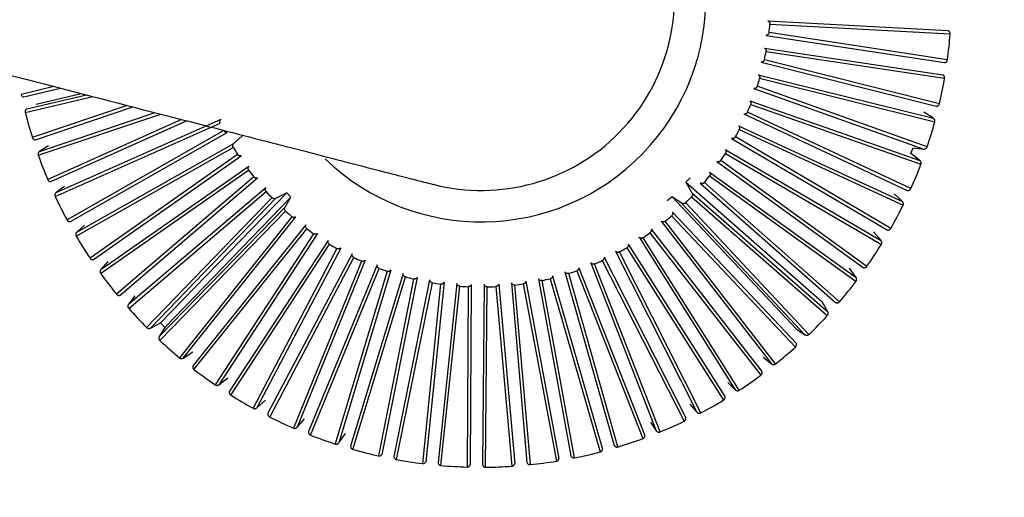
# Model space of a CAD drawing. Header units: millimetres. Extents: x 142 to 1148, y 353 to 845.
# Tile 98 of 139: x 767.701 to 769.229, y 683.701 to 684.443. Entities that reach past the tile are written whole.
import ezdxf

# ---------------------------------------------------------------- set-up
doc = ezdxf.new("R2010")
doc.units = ezdxf.units.MM

msp = doc.modelspace()

# ---------------------------------------------------------------- linework, layer by layer
at = {"color": 7, "linetype": 'Continuous', "lineweight": 25}
for p, q in [((768.8623, 684.4408), (769.142, 684.4258)), ((768.8654, 684.4357), (769.1452, 684.4208)), ((769.1409, 684.3804), (768.864, 684.4228)), ((768.8594, 684.4184), (769.1363, 684.3761)), ((768.8568, 684.3987), (769.1338, 684.3572)), ((768.8594, 684.3933), (769.1365, 684.3519)), ((768.8518, 684.3767), (769.1234, 684.3082)), ((769.1284, 684.312), (768.8568, 684.3806)), ((768.8473, 684.3573), (769.1192, 684.2896)), ((768.8494, 684.3517), (769.1213, 684.2841)), ((767.7268, 684.3116), (767.7966, 684.328)), ((768.8402, 684.3358), (769.1041, 684.2418)), ((769.1094, 684.2452), (768.8456, 684.3393)), ((768.834, 684.3169), (769.0981, 684.2238)), ((769.0842, 684.1805), (768.8305, 684.2992)), ((768.8355, 684.3112), (769.0997, 684.2181)), ((769.1192, 684.2896), (769.1043, 684.2993)), ((767.7562, 684.168), (768.012, 684.282)), ((767.7577, 684.1741), (768.0136, 684.2882)), ((768.8249, 684.2963), (769.0786, 684.1776)), ((768.0179, 684.2704), (767.7745, 684.1317)), ((767.7798, 684.1292), (768.0232, 684.2678)), ((768.8168, 684.2781), (769.0709, 684.1602)), ((768.8178, 684.2722), (769.072, 684.1544)), ((768.0334, 684.2507), (768.0466, 684.2627)), ((768.8058, 684.2584), (769.0471, 684.1161)), ((769.053, 684.1184), (768.8117, 684.2607)), ((767.7457, 684.2467), (767.7319, 684.2382)), ((767.7886, 684.1066), (768.0325, 684.2444)), ((767.7896, 684.1128), (768.0334, 684.2507)), ((768.796, 684.241), (769.0378, 684.0995)), ((769.0842, 684.2348), (769.0879, 684.2437)), ((769.0879, 684.2437), (769.1041, 684.2418)), ((768.0393, 684.2334), (767.8102, 684.0721)), ((767.8158, 684.0701), (768.0449, 684.2313)), ((768.7832, 684.2224), (769.0099, 684.0579)), ((769.0159, 684.0596), (768.7893, 684.2242)), ((768.7965, 684.2351), (769.0383, 684.0936)), ((769.0981, 684.2238), (769.0842, 684.2348)), ((767.8267, 684.0485), (768.0564, 684.2088)), ((767.8271, 684.0548), (768.0567, 684.2152)), ((768.7718, 684.2061), (768.9991, 684.0422)), ((768.0643, 684.1985), (767.8515, 684.0163)), ((767.8572, 684.0148), (768.07, 684.197)), ((768.7416, 684.1973), (768.7349, 684.1905)), ((768.7349, 684.1905), (768.7444, 684.1736)), ((768.7349, 684.1905), (768.9463, 684.0044)), ((768.9735, 684.0046), (768.7636, 684.19)), ((768.7717, 684.2001), (768.999, 684.0363)), ((767.7707, 684.1839), (767.7577, 684.1741)), ((767.8699, 684.0006), (768.0833, 684.1821)), ((767.8702, 683.9943), (768.0835, 684.1757)), ((768.7573, 684.1888), (768.9673, 684.0035)), ((768.0924, 684.1662), (767.8979, 683.9646)), ((767.9038, 683.9636), (768.0983, 684.1652)), ((767.9196, 683.9717), (768.1156, 684.174)), ((767.9261, 683.9646), (768.1221, 684.167)), ((768.1156, 684.174), (768.0983, 684.1652)), ((768.1128, 684.1517), (768.1221, 684.167)), ((768.1221, 684.167), (768.1156, 684.174)), ((768.7135, 684.1678), (768.7061, 684.1616)), ((768.7283, 684.1578), (768.7135, 684.1678)), ((768.7135, 684.1678), (768.9063, 683.9624)), ((768.7437, 684.1677), (768.9544, 683.9831)), ((768.7444, 684.1736), (768.9551, 683.9889)), ((769.0709, 684.1602), (769.0582, 684.1725)), ((767.9177, 683.9507), (768.1128, 684.1517)), ((767.9186, 683.9445), (768.1137, 684.1454)), ((768.7141, 684.1439), (768.9062, 683.94)), ((768.7283, 684.1578), (768.9198, 683.9534)), ((768.926, 683.9539), (768.7347, 684.1584)), ((768.1234, 684.1367), (767.949, 683.9175)), ((767.9549, 683.9171), (768.1294, 684.1363)), ((768.6965, 684.1297), (768.8677, 683.908)), ((768.874, 683.9079), (768.7029, 684.1297)), ((768.7128, 684.1381), (768.905, 683.9342)), ((767.8015, 684.1238), (767.7896, 684.1128)), ((768.1452, 684.1242), (767.9701, 683.9056)), ((767.9715, 683.8995), (768.1467, 684.118)), ((768.681, 684.1172), (768.8529, 683.896)), ((768.1572, 684.1103), (768.0044, 683.8755)), ((768.1631, 684.1105), (768.0103, 683.8757)), ((768.18, 684.0999), (768.0265, 683.8657)), ((768.6622, 684.1047), (768.8115, 683.8678)), ((768.8178, 683.8671), (768.6685, 684.1041)), ((768.6792, 684.1115), (768.8511, 683.8904)), ((769.0378, 684.0995), (769.0263, 684.113)), ((768.0285, 683.8597), (768.1821, 684.0939)), ((768.1932, 684.0873), (768.0635, 683.839)), ((768.1992, 684.088), (768.0693, 683.8398)), ((768.6257, 684.0832), (768.7517, 683.8331)), ((768.6432, 684.0883), (768.7934, 683.8518)), ((768.6456, 684.0938), (768.7956, 683.8572)), ((768.217, 684.0791), (768.0864, 683.8313)), ((768.089, 683.8255), (768.2196, 684.0733)), ((768.2313, 684.0677), (768.1258, 683.8083)), ((768.2372, 684.069), (768.1315, 683.8096)), ((768.6052, 684.0686), (768.7322, 683.8189)), ((768.6081, 684.0738), (768.735, 683.8241)), ((768.7579, 683.8318), (768.6319, 684.0819)), ((767.838, 684.0669), (767.8271, 684.0548)), ((768.2558, 684.0618), (768.1493, 683.8028)), ((768.1524, 683.7973), (768.2589, 684.0563)), ((768.2768, 684.0537), (768.1963, 683.7854)), ((768.5655, 684.0526), (768.6682, 683.7919)), ((768.5688, 684.0575), (768.6714, 683.7968)), ((768.5872, 684.0651), (768.689, 683.8042)), ((768.695, 683.8024), (768.5933, 684.0633)), ((768.9991, 684.0422), (768.9889, 684.0568)), ((768.2711, 684.0519), (768.1907, 683.7836)), ((768.296, 684.0483), (768.2147, 683.7803)), ((768.2183, 683.7752), (768.2997, 684.0432)), ((768.3123, 684.0399), (768.2577, 683.7652)), ((768.3177, 684.0423), (768.2631, 683.7675)), ((768.3373, 684.0388), (768.2818, 683.7642)), ((768.5061, 684.0404), (768.5566, 683.765)), ((768.5622, 683.762), (768.5118, 684.0375)), ((768.5244, 684.0404), (768.6019, 683.7712)), ((768.5282, 684.045), (768.6056, 683.7758)), ((768.5473, 684.0509), (768.6237, 683.7814)), ((768.6296, 683.779), (768.5532, 684.0485)), ((768.2859, 683.7594), (768.3415, 684.0339)), ((768.3543, 684.0319), (768.3261, 683.7532)), ((768.3596, 684.0348), (768.3313, 683.7561)), ((768.3794, 684.0331), (768.3503, 683.7546)), ((768.3548, 683.7502), (768.384, 684.0287)), ((768.397, 684.028), (768.3954, 683.7478)), ((768.4019, 684.0313), (768.4002, 683.7512)), ((768.4218, 684.0315), (768.4193, 683.7515)), ((768.4242, 683.7475), (768.4268, 684.0276)), ((768.4398, 684.0281), (768.4649, 683.749)), ((768.4444, 684.0319), (768.4694, 683.7528)), ((768.4642, 684.034), (768.4883, 683.7549)), ((768.4936, 683.7515), (768.4695, 684.0305)), ((768.4824, 684.0322), (768.5339, 683.7569)), ((768.4866, 684.0364), (768.538, 683.7611)), ((767.8796, 684.0136), (767.8699, 684.0006)), ((768.9551, 683.9889), (768.9463, 684.0044)), ((767.9038, 683.9636), (767.9196, 683.9717)), ((767.9261, 683.9646), (767.9177, 683.9507)), ((767.9196, 683.9717), (767.9261, 683.9646)), ((768.9063, 683.9624), (768.9198, 683.9534)), ((767.9549, 683.9171), (767.9699, 683.9267)), ((768.8551, 683.9183), (768.8677, 683.908)), ((768.0103, 683.8757), (768.0243, 683.8866)), ((768.8, 683.8792), (768.8115, 683.8678)), ((768.0693, 683.8398), (768.0823, 683.8519)), ((768.7413, 683.8455), (768.7517, 683.8331)), ((768.1315, 683.8096), (768.1433, 683.8229)), ((768.6798, 683.8176), (768.689, 683.8042)), ((768.1963, 683.7854), (768.2067, 683.7998))]:
    msp.add_line(p, q, dxfattribs=at)
at = {"color": 8, "linetype": 'Continuous', "lineweight": 25}
for p, q in [((767.7542, 684.3389), (767.7031, 684.3268)), ((767.7075, 684.3229), (767.7643, 684.3363)), ((767.7096, 684.2987), (767.8149, 684.3233)), ((767.7123, 684.3045), (767.8045, 684.3259)), ((767.8678, 684.3096), (767.7206, 684.2596)), ((767.7254, 684.2561), (767.8764, 684.3074)), ((767.7319, 684.2382), (767.9111, 684.2984)), ((767.7298, 684.2323), (767.9199, 684.2961)), ((767.9522, 684.2878), (767.7445, 684.1944)), ((767.7496, 684.1913), (767.9598, 684.2858))]:
    msp.add_line(p, q, dxfattribs=at)
at = {"color": 7, "linetype": 'Continuous', "lineweight": 25}
for radius, start, end in [(7.5, 167.81244, 44.54504), (4.5, 174.1499, 44.545), (2.1, 224.545, 44.545), (0.3, 255.5182, 75.5463), (0.3488, 225.9723, 45.9185), (0.45, 353.0201, 354.6747), (0.73, 352.355, 355.5481), (0.45, 347.5656, 349.2201), (0.45, 342.111, 343.7656), (0.73, 346.9005, 350.0936), (0.73, 194.1732, 197.3663), (0.45, 336.6565, 338.311), (0.73, 341.4459, 344.639), (0.45, 331.2019, 332.8565), (0.45, 211.2019, 212.8565), (0.73, 199.6278, 202.8209), (0.45, 325.7474, 327.4019), (0.45, 216.6565, 218.311), (0.73, 335.9914, 339.1845), (0.45, 320.2928, 321.9474), (0.45, 222.111, 223.7656), (0.73, 205.0823, 208.2754), (0.45, 314.8383, 316.4928), (0.45, 227.5656, 229.2201), (0.73, 330.5369, 333.7299), (0.45, 309.3837, 311.0383), (0.45, 233.0201, 234.6747), (0.73, 210.5369, 213.7299), (0.45, 303.9292, 305.5838), (0.45, 238.4747, 240.1292), (0.45, 298.4747, 300.1292), (0.73, 325.0823, 328.2754), (0.45, 243.9292, 245.5838), (0.45, 293.0201, 294.6747), (0.45, 249.3837, 251.0383), (0.45, 287.5656, 289.2201), (0.73, 215.9914, 219.1845), (0.45, 254.8383, 256.4928), (0.45, 282.111, 283.7656), (0.45, 260.2928, 261.9474), (0.45, 265.7474, 267.4019), (0.45, 271.2019, 272.8565), (0.45, 276.6565, 278.311), (0.73, 319.6278, 322.8209), (0.73, 221.4459, 224.639), (0.73, 314.1732, 317.3663), (0.73, 226.9005, 230.0936), (0.73, 308.7187, 311.9118), (0.73, 232.355, 235.5481), (0.73, 303.2641, 306.4572), (0.73, 237.8096, 241.0027), (0.73, 297.8096, 301.0027), (0.73, 243.2641, 246.4572), (0.73, 292.355, 295.5481), (0.73, 248.7187, 251.9118), (0.73, 286.9005, 290.0936), (0.73, 254.1732, 257.3663), (0.73, 281.4459, 284.639), (0.73, 259.6278, 262.8209), (0.73, 265.0823, 268.2754), (0.73, 270.5369, 273.7299), (0.73, 275.9914, 279.1845)]:
    msp.add_arc((768.4174, 684.4775), radius, start, end, dxfattribs=at)
for points, knots in [([(766.855, 682.9397), (766.988, 682.8223), (767.2503, 682.5906), (767.7211, 682.38), (768.1894, 682.2809), (768.6213, 682.2823), (768.9898, 682.3519), (769.2867, 682.4583), (769.522, 682.5789), (769.728, 682.7146), (769.9317, 682.8838), (770.147, 683.116), (770.3592, 683.4321), (770.5013, 683.7664), (770.5789, 684.0822), (770.6118, 684.3504), (770.6104, 684.6357), (770.5693, 684.9309), (770.4855, 685.2269), (770.3576, 685.513), (770.1912, 685.7818), (770.0501, 685.9376), (769.9798, 686.0153)], [0, 0, 0, 0, 0.077016, 0.151895, 0.221771, 0.284519, 0.338925, 0.384569, 0.421575, 0.453984, 0.491985, 0.5368, 0.591672, 0.657215, 0.694001, 0.73326, 0.77474, 0.818085, 0.862838, 0.908466, 0.954385, 1, 1, 1, 1]), ([(769.629, 685.67), (769.6798, 685.6142), (769.7881, 685.4952), (769.9256, 685.2766), (770.0414, 685.0108), (770.101, 684.7542), (770.1197, 684.5284), (770.1143, 684.2805), (770.0523, 683.9576), (769.8838, 683.5843), (769.6222, 683.2533), (769.2872, 682.997), (768.9112, 682.8345), (768.53, 682.7676), (768.173, 682.7837), (767.8584, 682.8621), (767.5944, 682.9822), (767.378, 683.1231), (767.2608, 683.2333), (767.2058, 683.285)], [0, 0, 0, 0, 0.04242, 0.090412, 0.14449, 0.204951, 0.237611, 0.271801, 0.344211, 0.420948, 0.500046, 0.579144, 0.655881, 0.728291, 0.795049, 0.85551, 0.909588, 0.95758, 1, 1, 1, 1]), ([(765.5267, 684.9143), (765.683, 684.8739), (765.9941, 684.7935), (766.4071, 684.6868), (766.754, 684.5973), (767.0218, 684.5281), (767.2269, 684.4751), (767.4061, 684.4288), (767.5894, 684.3815), (767.7901, 684.3297), (767.9723, 684.2826), (768.1254, 684.2431), (768.2416, 684.213), (768.3254, 684.1914), (768.3366, 684.1885), (768.3423, 684.187)], [0, 0, 0, 0, 0.0971057, 0.1933396, 0.2757749, 0.344406, 0.3992284, 0.4450426, 0.5025063, 0.5739811, 0.6594626, 0.7327802, 0.8139771, 0.903052, 1, 1, 1, 1]), ([(768.8623, 684.4408), (768.8626, 684.4407), (768.8631, 684.4405), (768.8637, 684.4399), (768.8643, 684.4393), (768.8648, 684.4387), (768.8652, 684.4379), (768.8654, 684.4369), (768.8654, 684.4362), (768.8654, 684.4357)], [0, 0, 0, 0, 0.131831, 0.263666, 0.394792, 0.525148, 0.654808, 0.783916, 1, 1, 1, 1]), ([(768.864, 684.4228), (768.8639, 684.4223), (768.8637, 684.4212), (768.8628, 684.42), (768.862, 684.4193), (768.8612, 684.4189), (768.8604, 684.4186), (768.8598, 684.4185), (768.8594, 684.4184)], [0, 0, 0, 0, 0.242288, 0.484535, 0.604969, 0.725398, 0.845822, 1, 1, 1, 1]), ([(769.1452, 684.4208), (769.1452, 684.4214), (769.1451, 684.4222), (769.1447, 684.4233), (769.1443, 684.424), (769.1438, 684.4246), (769.1431, 684.4253), (769.1424, 684.4256), (769.142, 684.4258)], [0, 0, 0, 0, 0.264125, 0.394754, 0.525379, 0.655998, 0.786613, 1, 1, 1, 1]), ([(768.8568, 684.3987), (768.857, 684.3985), (768.8575, 684.3983), (768.8582, 684.3977), (768.8587, 684.397), (768.8591, 684.3963), (768.8594, 684.3955), (768.8596, 684.3945), (768.8595, 684.3938), (768.8594, 684.3933)], [0, 0, 0, 0, 0.131831, 0.263666, 0.394792, 0.525148, 0.654808, 0.783916, 1, 1, 1, 1]), ([(768.8568, 684.3806), (768.8566, 684.3801), (768.8563, 684.379), (768.8553, 684.3779), (768.8544, 684.3773), (768.8537, 684.377), (768.8528, 684.3767), (768.8521, 684.3767), (768.8518, 684.3767)], [0, 0, 0, 0, 0.242288, 0.484535, 0.604969, 0.725398, 0.845823, 1, 1, 1, 1]), ([(769.1363, 684.3761), (769.1368, 684.3762), (769.1377, 684.3763), (769.1389, 684.377), (769.1398, 684.3778), (769.1405, 684.379), (769.1407, 684.3798), (769.1409, 684.3804)], [0, 0, 0, 0, 0.250768, 0.374819, 0.622887, 0.745233, 1, 1, 1, 1]), ([(768.8473, 684.3573), (768.8476, 684.3571), (768.848, 684.3568), (768.8486, 684.3561), (768.849, 684.3554), (768.8494, 684.3547), (768.8496, 684.3539), (768.8497, 684.3529), (768.8495, 684.3521), (768.8494, 684.3517)], [0, 0, 0, 0, 0.1318306, 0.2636655, 0.3947916, 0.5251482, 0.6548078, 0.7839161, 1, 1, 1, 1]), ([(769.1365, 684.3519), (769.1365, 684.3522), (769.1366, 684.3527), (769.1365, 684.3535), (769.1363, 684.3543), (769.136, 684.3551), (769.1355, 684.3558), (769.1349, 684.3566), (769.1342, 684.3569), (769.1338, 684.3572)], [0, 0, 0, 0, 0.130513, 0.260922, 0.391328, 0.521729, 0.652126, 0.782518, 1, 1, 1, 1]), ([(768.8456, 684.3393), (768.8454, 684.3388), (768.8449, 684.3377), (768.8439, 684.3368), (768.8429, 684.3362), (768.8421, 684.336), (768.8412, 684.3358), (768.8406, 684.3358), (768.8402, 684.3358)], [0, 0, 0, 0, 0.242288, 0.484535, 0.604969, 0.725398, 0.845823, 1, 1, 1, 1]), ([(767.7031, 684.3268), (767.7032, 684.3263), (767.7035, 684.3255), (767.7042, 684.3246), (767.7047, 684.324), (767.7054, 684.3235), (767.7063, 684.3231), (767.707, 684.323), (767.7075, 684.3229)], [0, 0, 0, 0, 0.264125, 0.394754, 0.525379, 0.655998, 0.786613, 1, 1, 1, 1]), ([(768.834, 684.3169), (768.8342, 684.3168), (768.8346, 684.3164), (768.8351, 684.3157), (768.8355, 684.315), (768.8357, 684.3142), (768.8359, 684.3134), (768.8359, 684.3123), (768.8356, 684.3116), (768.8355, 684.3112)], [0, 0, 0, 0, 0.131831, 0.263666, 0.394792, 0.525148, 0.654808, 0.783916, 1, 1, 1, 1]), ([(769.1234, 684.3082), (769.1239, 684.3082), (769.1248, 684.3083), (769.1261, 684.3089), (769.127, 684.3096), (769.1279, 684.3107), (769.1282, 684.3115), (769.1284, 684.312)], [0, 0, 0, 0, 0.250768, 0.374819, 0.622887, 0.745233, 1, 1, 1, 1]), ([(767.7123, 684.3045), (767.7118, 684.3042), (767.711, 684.3037), (767.7101, 684.3026), (767.7097, 684.3016), (767.7094, 684.3002), (767.7095, 684.2993), (767.7096, 684.2987)], [0, 0, 0, 0, 0.250768, 0.374819, 0.622887, 0.745233, 1, 1, 1, 1]), ([(768.8305, 684.2992), (768.8303, 684.2987), (768.8297, 684.2977), (768.8286, 684.2969), (768.8276, 684.2964), (768.8267, 684.2962), (768.8258, 684.2961), (768.8252, 684.2962), (768.8249, 684.2963)], [0, 0, 0, 0, 0.242288, 0.484535, 0.604969, 0.725398, 0.845823, 1, 1, 1, 1]), ([(768.012, 684.282), (768.0118, 684.2825), (768.0115, 684.2836), (768.0116, 684.285), (768.0119, 684.2861), (768.0123, 684.2868), (768.0128, 684.2875), (768.0133, 684.288), (768.0136, 684.2882)], [0, 0, 0, 0, 0.242288, 0.484535, 0.604969, 0.725398, 0.845823, 1, 1, 1, 1]), ([(769.1213, 684.2841), (769.1214, 684.2847), (769.1215, 684.2855), (769.1213, 684.2866), (769.1211, 684.2874), (769.1207, 684.2881), (769.1201, 684.2889), (769.1195, 684.2894), (769.1192, 684.2896)], [0, 0, 0, 0, 0.264125, 0.394754, 0.525379, 0.655999, 0.786613, 1, 1, 1, 1]), ([(768.0232, 684.2678), (768.0229, 684.2678), (768.0224, 684.2677), (768.0215, 684.2677), (768.0207, 684.2679), (768.02, 684.2683), (768.0193, 684.2687), (768.0185, 684.2694), (768.0181, 684.27), (768.0179, 684.2704)], [0, 0, 0, 0, 0.131831, 0.263666, 0.394792, 0.525148, 0.654808, 0.783916, 1, 1, 1, 1]), ([(768.8168, 684.2781), (768.817, 684.2779), (768.8174, 684.2775), (768.8178, 684.2767), (768.8181, 684.276), (768.8183, 684.2751), (768.8184, 684.2743), (768.8183, 684.2733), (768.818, 684.2726), (768.8178, 684.2722)], [0, 0, 0, 0, 0.131831, 0.263666, 0.394792, 0.525148, 0.654808, 0.783916, 1, 1, 1, 1]), ([(767.7206, 684.2596), (767.7209, 684.2591), (767.7212, 684.2583), (767.7219, 684.2575), (767.7226, 684.257), (767.7233, 684.2566), (767.7242, 684.2562), (767.7249, 684.2561), (767.7254, 684.2561)], [0, 0, 0, 0, 0.264125, 0.394754, 0.525379, 0.655999, 0.786613, 1, 1, 1, 1]), ([(768.8117, 684.2607), (768.8114, 684.2603), (768.8108, 684.2593), (768.8095, 684.2586), (768.8085, 684.2583), (768.8077, 684.2581), (768.8068, 684.2581), (768.8061, 684.2583), (768.8058, 684.2584)], [0, 0, 0, 0, 0.242288, 0.484536, 0.604969, 0.725398, 0.845823, 1, 1, 1, 1]), ([(767.7319, 684.2382), (767.7314, 684.2379), (767.7308, 684.2374), (767.73, 684.2362), (767.7296, 684.2351), (767.7294, 684.2337), (767.7296, 684.2328), (767.7298, 684.2323)], [0, 0, 0, 0, 0.250768, 0.374819, 0.622887, 0.745233, 1, 1, 1, 1]), ([(768.0325, 684.2444), (768.0322, 684.2449), (768.0317, 684.2459), (768.0317, 684.2473), (768.0319, 684.2484), (768.0322, 684.2492), (768.0327, 684.2499), (768.0331, 684.2504), (768.0334, 684.2507)], [0, 0, 0, 0, 0.242288, 0.484535, 0.604969, 0.725398, 0.845823, 1, 1, 1, 1]), ([(768.796, 684.241), (768.7962, 684.2408), (768.7966, 684.2403), (768.7969, 684.2396), (768.7972, 684.2388), (768.7973, 684.2379), (768.7972, 684.2371), (768.797, 684.2361), (768.7967, 684.2355), (768.7965, 684.2351)], [0, 0, 0, 0, 0.131831, 0.263666, 0.394792, 0.525148, 0.654808, 0.783916, 1, 1, 1, 1]), ([(769.1041, 684.2418), (769.1047, 684.2418), (769.1055, 684.2418), (769.1069, 684.2423), (769.1078, 684.2429), (769.1088, 684.2439), (769.1092, 684.2447), (769.1094, 684.2452)], [0, 0, 0, 0, 0.250768, 0.374819, 0.622887, 0.745233, 1, 1, 1, 1]), ([(768.0449, 684.2313), (768.0447, 684.2312), (768.0441, 684.2311), (768.0433, 684.2311), (768.0424, 684.2312), (768.0416, 684.2314), (768.0409, 684.2318), (768.0401, 684.2324), (768.0396, 684.233), (768.0393, 684.2334)], [0, 0, 0, 0, 0.131831, 0.263666, 0.394792, 0.525148, 0.654808, 0.783916, 1, 1, 1, 1]), ([(768.7893, 684.2242), (768.789, 684.2238), (768.7882, 684.2229), (768.787, 684.2223), (768.7859, 684.2221), (768.785, 684.222), (768.7841, 684.2221), (768.7835, 684.2223), (768.7832, 684.2224)], [0, 0, 0, 0, 0.242288, 0.484535, 0.604969, 0.725398, 0.845823, 1, 1, 1, 1]), ([(769.0997, 684.2181), (769.0999, 684.2186), (769.1001, 684.2194), (769.1, 684.2205), (769.0998, 684.2213), (769.0995, 684.2221), (769.099, 684.223), (769.0985, 684.2235), (769.0981, 684.2238)], [0, 0, 0, 0, 0.264125, 0.394754, 0.525379, 0.655999, 0.786613, 1, 1, 1, 1]), ([(768.0564, 684.2088), (768.0561, 684.2093), (768.0555, 684.2103), (768.0553, 684.2117), (768.0555, 684.2128), (768.0557, 684.2136), (768.0561, 684.2144), (768.0565, 684.2149), (768.0567, 684.2152)], [0, 0, 0, 0, 0.242288, 0.484535, 0.604969, 0.725398, 0.845823, 1, 1, 1, 1]), ([(768.7718, 684.2061), (768.772, 684.2058), (768.7723, 684.2054), (768.7726, 684.2046), (768.7728, 684.2038), (768.7728, 684.2029), (768.7727, 684.2021), (768.7724, 684.2011), (768.772, 684.2005), (768.7717, 684.2001)], [0, 0, 0, 0, 0.131831, 0.263666, 0.394792, 0.525148, 0.654808, 0.783916, 1, 1, 1, 1]), ([(767.7445, 684.1944), (767.7448, 684.1939), (767.7452, 684.1931), (767.746, 684.1924), (767.7467, 684.1919), (767.7474, 684.1916), (767.7484, 684.1913), (767.7491, 684.1913), (767.7496, 684.1913)], [0, 0, 0, 0, 0.264125, 0.394754, 0.525379, 0.655998, 0.786613, 1, 1, 1, 1]), ([(768.07, 684.197), (768.0698, 684.1969), (768.0692, 684.1967), (768.0684, 684.1966), (768.0676, 684.1967), (768.0667, 684.1968), (768.066, 684.1971), (768.0651, 684.1976), (768.0646, 684.1982), (768.0643, 684.1985)], [0, 0, 0, 0, 0.131831, 0.263666, 0.394792, 0.525148, 0.654808, 0.783916, 1, 1, 1, 1]), ([(768.7636, 684.19), (768.7632, 684.1896), (768.7624, 684.1888), (768.761, 684.1883), (768.7599, 684.1882), (768.7591, 684.1882), (768.7582, 684.1884), (768.7576, 684.1887), (768.7573, 684.1888)], [0, 0, 0, 0, 0.242288, 0.484535, 0.604969, 0.725398, 0.845823, 1, 1, 1, 1]), ([(768.0835, 684.1757), (768.0832, 684.1762), (768.0825, 684.1771), (768.0822, 684.1785), (768.0823, 684.1796), (768.0824, 684.1804), (768.0827, 684.1813), (768.0831, 684.1818), (768.0833, 684.1821)], [0, 0, 0, 0, 0.242288, 0.484535, 0.604969, 0.725398, 0.845823, 1, 1, 1, 1]), ([(769.0786, 684.1776), (769.0791, 684.1776), (769.08, 684.1775), (769.0814, 684.1778), (769.0824, 684.1783), (769.0835, 684.1792), (769.0839, 684.18), (769.0842, 684.1805)], [0, 0, 0, 0, 0.250768, 0.374819, 0.622887, 0.745233, 1, 1, 1, 1]), ([(767.7577, 684.1741), (767.7573, 684.1738), (767.7567, 684.1732), (767.756, 684.1719), (767.7557, 684.1708), (767.7557, 684.1694), (767.756, 684.1686), (767.7562, 684.168)], [0, 0, 0, 0, 0.250768, 0.37482, 0.622887, 0.745233, 1, 1, 1, 1]), ([(768.0983, 684.1652), (768.098, 684.1651), (768.0975, 684.1649), (768.0967, 684.1647), (768.0958, 684.1647), (768.095, 684.1648), (768.0942, 684.165), (768.0933, 684.1654), (768.0927, 684.1659), (768.0924, 684.1662)], [0, 0, 0, 0, 0.131831, 0.263666, 0.394792, 0.525148, 0.654808, 0.783916, 1, 1, 1, 1]), ([(768.7444, 684.1736), (768.7446, 684.1734), (768.7448, 684.1729), (768.745, 684.172), (768.7451, 684.1712), (768.7451, 684.1704), (768.7449, 684.1696), (768.7445, 684.1686), (768.744, 684.1681), (768.7437, 684.1677)], [0, 0, 0, 0, 0.131831, 0.263666, 0.394792, 0.525148, 0.654808, 0.783916, 1, 1, 1, 1]), ([(769.072, 684.1544), (769.0722, 684.1549), (769.0725, 684.1557), (769.0725, 684.1568), (769.0724, 684.1576), (769.0721, 684.1584), (769.0717, 684.1593), (769.0712, 684.1599), (769.0709, 684.1602)], [0, 0, 0, 0, 0.264125, 0.394754, 0.525379, 0.655999, 0.786613, 1, 1, 1, 1]), ([(768.1137, 684.1454), (768.1134, 684.1458), (768.1126, 684.1466), (768.1122, 684.148), (768.1121, 684.1491), (768.1122, 684.1499), (768.1124, 684.1508), (768.1127, 684.1514), (768.1128, 684.1517)], [0, 0, 0, 0, 0.242288, 0.484535, 0.604969, 0.725398, 0.845822, 1, 1, 1, 1]), ([(768.7141, 684.1439), (768.7142, 684.1436), (768.7144, 684.1431), (768.7145, 684.1423), (768.7145, 684.1414), (768.7144, 684.1406), (768.7141, 684.1398), (768.7137, 684.1389), (768.7131, 684.1384), (768.7128, 684.1381)], [0, 0, 0, 0, 0.131831, 0.263666, 0.394792, 0.525148, 0.654808, 0.783916, 1, 1, 1, 1]), ([(768.7347, 684.1584), (768.7342, 684.158), (768.7334, 684.1573), (768.732, 684.157), (768.7309, 684.1569), (768.7301, 684.1571), (768.7292, 684.1573), (768.7286, 684.1576), (768.7283, 684.1578)], [0, 0, 0, 0, 0.242288, 0.484535, 0.604969, 0.725398, 0.845823, 1, 1, 1, 1]), ([(767.7745, 684.1317), (767.7748, 684.1312), (767.7752, 684.1305), (767.7761, 684.1299), (767.7769, 684.1295), (767.7776, 684.1292), (767.7786, 684.129), (767.7794, 684.1291), (767.7798, 684.1292)], [0, 0, 0, 0, 0.264125, 0.394754, 0.525379, 0.655998, 0.786613, 1, 1, 1, 1]), ([(768.1294, 684.1363), (768.1291, 684.1362), (768.1287, 684.1359), (768.1279, 684.1357), (768.127, 684.1355), (768.1262, 684.1355), (768.1254, 684.1357), (768.1244, 684.136), (768.1238, 684.1365), (768.1234, 684.1367)], [0, 0, 0, 0, 0.131831, 0.263666, 0.394792, 0.525148, 0.654808, 0.783916, 1, 1, 1, 1]), ([(768.7029, 684.1297), (768.7024, 684.1294), (768.7015, 684.1287), (768.7001, 684.1285), (768.699, 684.1286), (768.6982, 684.1288), (768.6973, 684.1291), (768.6968, 684.1295), (768.6965, 684.1297)], [0, 0, 0, 0, 0.242288, 0.484535, 0.604969, 0.725398, 0.845823, 1, 1, 1, 1]), ([(768.1467, 684.118), (768.1463, 684.1184), (768.1454, 684.1191), (768.1449, 684.1205), (768.1447, 684.1216), (768.1447, 684.1224), (768.1448, 684.1233), (768.1451, 684.1239), (768.1452, 684.1242)], [0, 0, 0, 0, 0.242288, 0.484535, 0.604969, 0.725398, 0.845823, 1, 1, 1, 1]), ([(768.681, 684.1172), (768.6811, 684.1169), (768.6813, 684.1164), (768.6813, 684.1156), (768.6812, 684.1147), (768.681, 684.1139), (768.6807, 684.1131), (768.6801, 684.1123), (768.6796, 684.1118), (768.6792, 684.1115)], [0, 0, 0, 0, 0.131831, 0.263666, 0.394792, 0.525148, 0.654808, 0.783916, 1, 1, 1, 1]), ([(769.0471, 684.1161), (769.0476, 684.116), (769.0485, 684.1158), (769.0499, 684.116), (769.051, 684.1164), (769.0519, 684.1171), (769.0525, 684.1177), (769.0528, 684.1182), (769.053, 684.1184)], [0, 0, 0, 0, 0.25052, 0.374449, 0.622271, 0.744496, 0.870259, 1, 1, 1, 1]), ([(767.7896, 684.1128), (767.7892, 684.1124), (767.7886, 684.1118), (767.7881, 684.1104), (767.7879, 684.1093), (767.788, 684.1079), (767.7884, 684.1071), (767.7886, 684.1066)], [0, 0, 0, 0, 0.250768, 0.374819, 0.622887, 0.745233, 1, 1, 1, 1]), ([(768.1631, 684.1105), (768.1629, 684.1103), (768.1624, 684.11), (768.1617, 684.1097), (768.1608, 684.1095), (768.16, 684.1094), (768.1592, 684.1095), (768.1582, 684.1097), (768.1576, 684.1101), (768.1572, 684.1103)], [0, 0, 0, 0, 0.1318306, 0.2636656, 0.3947916, 0.5251482, 0.6548078, 0.7839162, 1, 1, 1, 1]), ([(768.1821, 684.0939), (768.1816, 684.0942), (768.1807, 684.0949), (768.1801, 684.0962), (768.1798, 684.0972), (768.1797, 684.0981), (768.1797, 684.099), (768.1799, 684.0996), (768.18, 684.0999)], [0, 0, 0, 0, 0.242288, 0.484535, 0.604969, 0.725398, 0.845823, 1, 1, 1, 1]), ([(768.6685, 684.1041), (768.668, 684.1038), (768.6671, 684.1033), (768.6656, 684.1032), (768.6645, 684.1034), (768.6638, 684.1037), (768.663, 684.1041), (768.6625, 684.1045), (768.6622, 684.1047)], [0, 0, 0, 0, 0.242288, 0.484535, 0.604969, 0.725398, 0.845823, 1, 1, 1, 1]), ([(769.0383, 684.0936), (769.0384, 684.0939), (769.0387, 684.0944), (769.0389, 684.0951), (769.039, 684.096), (769.039, 684.0968), (769.0389, 684.0976), (769.0385, 684.0985), (769.0381, 684.0991), (769.0378, 684.0995)], [0, 0, 0, 0, 0.130513, 0.260922, 0.391328, 0.521729, 0.652126, 0.782518, 1, 1, 1, 1]), ([(768.1992, 684.088), (768.1989, 684.0878), (768.1985, 684.0874), (768.1978, 684.087), (768.197, 684.0868), (768.1962, 684.0866), (768.1953, 684.0866), (768.1943, 684.0868), (768.1937, 684.0871), (768.1932, 684.0873)], [0, 0, 0, 0, 0.131831, 0.263666, 0.394792, 0.525148, 0.654808, 0.783916, 1, 1, 1, 1]), ([(768.6319, 684.0819), (768.6314, 684.0817), (768.6304, 684.0813), (768.6289, 684.0813), (768.6279, 684.0816), (768.6271, 684.0819), (768.6263, 684.0824), (768.6259, 684.0829), (768.6257, 684.0832)], [0, 0, 0, 0, 0.242288, 0.484535, 0.604969, 0.725398, 0.845823, 1, 1, 1, 1]), ([(768.6456, 684.0938), (768.6456, 684.0935), (768.6457, 684.0929), (768.6457, 684.0921), (768.6456, 684.0913), (768.6453, 684.0905), (768.6449, 684.0898), (768.6442, 684.089), (768.6436, 684.0886), (768.6432, 684.0883)], [0, 0, 0, 0, 0.131831, 0.263666, 0.394792, 0.525148, 0.654808, 0.783916, 1, 1, 1, 1]), ([(767.8102, 684.0721), (767.8106, 684.0717), (767.8111, 684.0711), (767.8121, 684.0705), (767.8128, 684.0702), (767.8136, 684.07), (767.8146, 684.0699), (767.8154, 684.07), (767.8158, 684.0701)], [0, 0, 0, 0, 0.264125, 0.394754, 0.525379, 0.655998, 0.786613, 1, 1, 1, 1]), ([(768.2196, 684.0733), (768.2191, 684.0736), (768.2182, 684.0742), (768.2174, 684.0753), (768.217, 684.0764), (768.2168, 684.0772), (768.2168, 684.0781), (768.2169, 684.0787), (768.217, 684.0791)], [0, 0, 0, 0, 0.242288, 0.4845355, 0.6049692, 0.7253981, 0.8458225, 1, 1, 1, 1]), ([(768.2372, 684.069), (768.237, 684.0688), (768.2366, 684.0684), (768.2359, 684.0679), (768.2351, 684.0676), (768.2343, 684.0674), (768.2335, 684.0673), (768.2325, 684.0673), (768.2318, 684.0676), (768.2313, 684.0677)], [0, 0, 0, 0, 0.131831, 0.263666, 0.394792, 0.525148, 0.654808, 0.783916, 1, 1, 1, 1]), ([(768.6081, 684.0738), (768.6081, 684.0735), (768.6081, 684.073), (768.608, 684.0721), (768.6078, 684.0713), (768.6075, 684.0706), (768.607, 684.0699), (768.6063, 684.0692), (768.6056, 684.0688), (768.6052, 684.0686)], [0, 0, 0, 0, 0.131831, 0.263666, 0.394792, 0.525148, 0.654808, 0.783916, 1, 1, 1, 1]), ([(767.8271, 684.0548), (767.8267, 684.0543), (767.8262, 684.0536), (767.8258, 684.0523), (767.8257, 684.0512), (767.826, 684.0497), (767.8264, 684.049), (767.8267, 684.0485)], [0, 0, 0, 0, 0.250768, 0.37482, 0.622887, 0.745233, 1, 1, 1, 1]), ([(768.2589, 684.0563), (768.2584, 684.0566), (768.2574, 684.0571), (768.2565, 684.0582), (768.256, 684.0591), (768.2558, 684.0599), (768.2557, 684.0608), (768.2557, 684.0615), (768.2558, 684.0618)], [0, 0, 0, 0, 0.242288, 0.484535, 0.604969, 0.725398, 0.845823, 1, 1, 1, 1]), ([(768.2768, 684.0537), (768.2766, 684.0535), (768.2763, 684.0531), (768.2756, 684.0525), (768.2749, 684.0521), (768.2741, 684.0518), (768.2733, 684.0517), (768.2723, 684.0516), (768.2716, 684.0518), (768.2711, 684.0519)], [0, 0, 0, 0, 0.131831, 0.263666, 0.394792, 0.525148, 0.654808, 0.783916, 1, 1, 1, 1]), ([(768.5688, 684.0575), (768.5688, 684.0572), (768.5688, 684.0567), (768.5686, 684.0559), (768.5683, 684.0551), (768.5679, 684.0544), (768.5674, 684.0537), (768.5666, 684.0531), (768.5659, 684.0528), (768.5655, 684.0526)], [0, 0, 0, 0, 0.131831, 0.263666, 0.394792, 0.525148, 0.654808, 0.783916, 1, 1, 1, 1]), ([(768.5933, 684.0633), (768.5928, 684.0632), (768.5917, 684.0628), (768.5903, 684.063), (768.5893, 684.0634), (768.5886, 684.0638), (768.5878, 684.0644), (768.5875, 684.0649), (768.5872, 684.0651)], [0, 0, 0, 0, 0.242288, 0.484535, 0.604969, 0.725398, 0.845823, 1, 1, 1, 1]), ([(769.0099, 684.0579), (769.0104, 684.0577), (769.0112, 684.0575), (769.0127, 684.0575), (769.0138, 684.0578), (769.0147, 684.0584), (769.0154, 684.0589), (769.0158, 684.0594), (769.0159, 684.0596)], [0, 0, 0, 0, 0.25052, 0.374449, 0.622271, 0.744496, 0.870259, 1, 1, 1, 1]), ([(768.2997, 684.0432), (768.2991, 684.0434), (768.2981, 684.0438), (768.2971, 684.0448), (768.2965, 684.0457), (768.2962, 684.0465), (768.296, 684.0474), (768.296, 684.048), (768.296, 684.0483)], [0, 0, 0, 0, 0.242288, 0.484535, 0.604969, 0.725398, 0.845823, 1, 1, 1, 1]), ([(768.3177, 684.0423), (768.3176, 684.0421), (768.3173, 684.0416), (768.3167, 684.041), (768.316, 684.0405), (768.3152, 684.0401), (768.3145, 684.0399), (768.3134, 684.0398), (768.3127, 684.0399), (768.3123, 684.0399)], [0, 0, 0, 0, 0.131831, 0.263666, 0.394792, 0.525148, 0.654808, 0.783916, 1, 1, 1, 1]), ([(768.3415, 684.0339), (768.3409, 684.0341), (768.3399, 684.0344), (768.3388, 684.0353), (768.3381, 684.0362), (768.3377, 684.0369), (768.3374, 684.0378), (768.3374, 684.0384), (768.3373, 684.0388)], [0, 0, 0, 0, 0.242288, 0.484535, 0.604969, 0.725398, 0.845823, 1, 1, 1, 1]), ([(768.5118, 684.0375), (768.5112, 684.0374), (768.5101, 684.0373), (768.5087, 684.0378), (768.5078, 684.0383), (768.5072, 684.0389), (768.5066, 684.0396), (768.5063, 684.0401), (768.5061, 684.0404)], [0, 0, 0, 0, 0.242288, 0.484535, 0.604969, 0.725398, 0.845823, 1, 1, 1, 1]), ([(768.5282, 684.045), (768.5282, 684.0447), (768.5281, 684.0442), (768.5279, 684.0434), (768.5275, 684.0426), (768.527, 684.042), (768.5264, 684.0414), (768.5256, 684.0408), (768.5249, 684.0406), (768.5244, 684.0404)], [0, 0, 0, 0, 0.131831, 0.263666, 0.394792, 0.525148, 0.654808, 0.783916, 1, 1, 1, 1]), ([(768.5532, 684.0485), (768.5526, 684.0484), (768.5515, 684.0481), (768.5501, 684.0484), (768.5491, 684.0489), (768.5485, 684.0494), (768.5478, 684.05), (768.5475, 684.0506), (768.5473, 684.0509)], [0, 0, 0, 0, 0.242288, 0.484535, 0.604969, 0.725398, 0.845823, 1, 1, 1, 1]), ([(768.999, 684.0363), (768.9991, 684.0366), (768.9995, 684.037), (768.9998, 684.0378), (769, 684.0386), (769, 684.0394), (768.9999, 684.0402), (768.9997, 684.0412), (768.9993, 684.0419), (768.9991, 684.0422)], [0, 0, 0, 0, 0.130513, 0.260922, 0.391328, 0.521729, 0.652126, 0.782518, 1, 1, 1, 1]), ([(768.3596, 684.0348), (768.3594, 684.0345), (768.3592, 684.034), (768.3586, 684.0334), (768.358, 684.0328), (768.3573, 684.0324), (768.3565, 684.0321), (768.3555, 684.0319), (768.3548, 684.0319), (768.3543, 684.0319)], [0, 0, 0, 0, 0.131831, 0.263666, 0.394792, 0.525148, 0.654808, 0.783916, 1, 1, 1, 1]), ([(768.384, 684.0287), (768.3834, 684.0288), (768.3823, 684.029), (768.3812, 684.0298), (768.3804, 684.0306), (768.38, 684.0313), (768.3796, 684.0322), (768.3795, 684.0328), (768.3794, 684.0331)], [0, 0, 0, 0, 0.242288, 0.484535, 0.604969, 0.725398, 0.845823, 1, 1, 1, 1]), ([(768.4019, 684.0313), (768.4018, 684.031), (768.4016, 684.0305), (768.4011, 684.0298), (768.4005, 684.0292), (768.3999, 684.0287), (768.3991, 684.0283), (768.3982, 684.028), (768.3974, 684.028), (768.397, 684.028)], [0, 0, 0, 0, 0.131831, 0.263666, 0.394792, 0.525148, 0.654808, 0.783916, 1, 1, 1, 1]), ([(768.4268, 684.0276), (768.4262, 684.0276), (768.4251, 684.0277), (768.4239, 684.0284), (768.4231, 684.0291), (768.4225, 684.0298), (768.4221, 684.0306), (768.4219, 684.0312), (768.4218, 684.0315)], [0, 0, 0, 0, 0.242288, 0.484535, 0.604969, 0.725398, 0.845823, 1, 1, 1, 1]), ([(768.4444, 684.0319), (768.4443, 684.0316), (768.4441, 684.031), (768.4437, 684.0303), (768.4432, 684.0296), (768.4426, 684.0291), (768.4419, 684.0286), (768.441, 684.0282), (768.4402, 684.0281), (768.4398, 684.0281)], [0, 0, 0, 0, 0.131831, 0.263666, 0.394792, 0.525148, 0.654808, 0.783916, 1, 1, 1, 1]), ([(768.4695, 684.0305), (768.469, 684.0305), (768.4678, 684.0305), (768.4665, 684.0311), (768.4656, 684.0317), (768.4651, 684.0323), (768.4645, 684.0331), (768.4643, 684.0337), (768.4642, 684.034)], [0, 0, 0, 0, 0.242288, 0.484535, 0.604969, 0.725398, 0.845823, 1, 1, 1, 1]), ([(768.4866, 684.0364), (768.4866, 684.0362), (768.4865, 684.0356), (768.4861, 684.0348), (768.4857, 684.0341), (768.4851, 684.0335), (768.4845, 684.033), (768.4836, 684.0325), (768.4829, 684.0323), (768.4824, 684.0322)], [0, 0, 0, 0, 0.131831, 0.263666, 0.394792, 0.525148, 0.654808, 0.783916, 1, 1, 1, 1]), ([(767.8515, 684.0163), (767.8517, 684.0161), (767.8521, 684.0157), (767.8527, 684.0152), (767.8535, 684.0148), (767.8543, 684.0145), (767.8551, 684.0144), (767.8561, 684.0144), (767.8568, 684.0147), (767.8572, 684.0148)], [0, 0, 0, 0, 0.130513, 0.260922, 0.391328, 0.521729, 0.652126, 0.782518, 1, 1, 1, 1]), ([(767.8699, 684.0006), (767.8696, 684.0001), (767.8692, 683.9994), (767.8689, 683.998), (767.8689, 683.9968), (767.8693, 683.9955), (767.8698, 683.9948), (767.8702, 683.9943)], [0, 0, 0, 0, 0.250768, 0.37482, 0.622887, 0.745233, 1, 1, 1, 1]), ([(768.9673, 684.0035), (768.9678, 684.0033), (768.9686, 684.0029), (768.97, 684.0028), (768.9712, 684.003), (768.9725, 684.0036), (768.9731, 684.0042), (768.9735, 684.0046)], [0, 0, 0, 0, 0.250768, 0.374819, 0.622887, 0.745233, 1, 1, 1, 1]), ([(768.9544, 683.9831), (768.9548, 683.9835), (768.9553, 683.9842), (768.9556, 683.9852), (768.9557, 683.986), (768.9557, 683.9869), (768.9556, 683.9879), (768.9553, 683.9885), (768.9551, 683.9889)], [0, 0, 0, 0, 0.264125, 0.394754, 0.525379, 0.655999, 0.786613, 1, 1, 1, 1]), ([(767.8979, 683.9646), (767.8984, 683.9642), (767.899, 683.9637), (767.9, 683.9633), (767.9009, 683.9631), (767.9017, 683.9631), (767.9027, 683.9632), (767.9033, 683.9635), (767.9038, 683.9636)], [0, 0, 0, 0, 0.264125, 0.394754, 0.525379, 0.655999, 0.786613, 1, 1, 1, 1]), ([(767.9177, 683.9507), (767.9175, 683.9502), (767.9171, 683.9494), (767.917, 683.948), (767.9171, 683.9469), (767.9176, 683.9456), (767.9182, 683.9449), (767.9186, 683.9445)], [0, 0, 0, 0, 0.250768, 0.37482, 0.622887, 0.745233, 1, 1, 1, 1]), ([(768.9198, 683.9534), (768.9203, 683.9531), (768.921, 683.9527), (768.9224, 683.9525), (768.9236, 683.9526), (768.9249, 683.953), (768.9256, 683.9535), (768.926, 683.9539)], [0, 0, 0, 0, 0.250768, 0.374819, 0.622887, 0.745233, 1, 1, 1, 1]), ([(768.905, 683.9342), (768.9054, 683.9347), (768.9059, 683.9353), (768.9064, 683.9363), (768.9066, 683.9371), (768.9067, 683.9379), (768.9066, 683.9389), (768.9063, 683.9396), (768.9062, 683.94)], [0, 0, 0, 0, 0.264125, 0.394754, 0.525379, 0.655999, 0.786613, 1, 1, 1, 1]), ([(767.949, 683.9175), (767.9493, 683.9173), (767.9497, 683.917), (767.9504, 683.9167), (767.9512, 683.9164), (767.9521, 683.9163), (767.9529, 683.9164), (767.9539, 683.9166), (767.9545, 683.9169), (767.9549, 683.9171)], [0, 0, 0, 0, 0.130513, 0.260922, 0.391328, 0.521729, 0.652126, 0.782518, 1, 1, 1, 1]), ([(767.9701, 683.9056), (767.9699, 683.9051), (767.9696, 683.9043), (767.9696, 683.9029), (767.9698, 683.9017), (767.9704, 683.9005), (767.9711, 683.8999), (767.9715, 683.8995)], [0, 0, 0, 0, 0.250768, 0.374819, 0.622887, 0.745233, 1, 1, 1, 1]), ([(768.8677, 683.908), (768.8681, 683.9077), (768.8689, 683.9072), (768.8702, 683.9068), (768.8714, 683.9068), (768.8725, 683.9071), (768.8733, 683.9074), (768.8737, 683.9078), (768.874, 683.9079)], [0, 0, 0, 0, 0.25052, 0.374449, 0.622271, 0.744496, 0.870259, 1, 1, 1, 1]), ([(768.8511, 683.8904), (768.8516, 683.8907), (768.8522, 683.8913), (768.8527, 683.8923), (768.853, 683.893), (768.8532, 683.8938), (768.8532, 683.8949), (768.853, 683.8956), (768.8529, 683.896)], [0, 0, 0, 0, 0.264125, 0.394754, 0.525379, 0.655999, 0.786613, 1, 1, 1, 1]), ([(768.0044, 683.8755), (768.0046, 683.8754), (768.0051, 683.8751), (768.0059, 683.8748), (768.0067, 683.8747), (768.0075, 683.8747), (768.0083, 683.8748), (768.0093, 683.8751), (768.0099, 683.8755), (768.0103, 683.8757)], [0, 0, 0, 0, 0.130513, 0.260922, 0.391328, 0.521729, 0.652126, 0.782518, 1, 1, 1, 1]), ([(768.0265, 683.8657), (768.0263, 683.8651), (768.0261, 683.8643), (768.0262, 683.8629), (768.0266, 683.8618), (768.0272, 683.8609), (768.0277, 683.8602), (768.0282, 683.8599), (768.0285, 683.8597)], [0, 0, 0, 0, 0.25052, 0.374449, 0.622271, 0.744496, 0.870259, 1, 1, 1, 1]), ([(768.7934, 683.8518), (768.7938, 683.8521), (768.7945, 683.8526), (768.7951, 683.8535), (768.7955, 683.8543), (768.7957, 683.8551), (768.7958, 683.8561), (768.7957, 683.8568), (768.7956, 683.8572)], [0, 0, 0, 0, 0.264125, 0.394754, 0.525379, 0.655999, 0.786613, 1, 1, 1, 1]), ([(768.8115, 683.8678), (768.8119, 683.8674), (768.8126, 683.8669), (768.8139, 683.8664), (768.8151, 683.8662), (768.8165, 683.8664), (768.8172, 683.8668), (768.8178, 683.8671)], [0, 0, 0, 0, 0.250768, 0.374819, 0.622887, 0.745233, 1, 1, 1, 1]), ([(768.0635, 683.839), (768.0637, 683.8389), (768.0642, 683.8386), (768.065, 683.8384), (768.0658, 683.8384), (768.0667, 683.8384), (768.0675, 683.8386), (768.0684, 683.839), (768.069, 683.8395), (768.0693, 683.8398)], [0, 0, 0, 0, 0.130513, 0.260922, 0.391328, 0.521729, 0.652126, 0.782518, 1, 1, 1, 1]), ([(768.0864, 683.8313), (768.0863, 683.8307), (768.0862, 683.8299), (768.0864, 683.8285), (768.0869, 683.8274), (768.0876, 683.8266), (768.0882, 683.826), (768.0887, 683.8257), (768.089, 683.8255)], [0, 0, 0, 0, 0.25052, 0.374449, 0.622271, 0.744496, 0.870259, 1, 1, 1, 1]), ([(768.7322, 683.8189), (768.7324, 683.819), (768.7329, 683.8193), (768.7335, 683.8198), (768.7341, 683.8204), (768.7345, 683.8211), (768.7348, 683.8219), (768.735, 683.8229), (768.735, 683.8236), (768.735, 683.8241)], [0, 0, 0, 0, 0.130513, 0.260922, 0.391328, 0.521729, 0.652126, 0.782518, 1, 1, 1, 1]), ([(768.7517, 683.8331), (768.7522, 683.8327), (768.7528, 683.832), (768.754, 683.8314), (768.7552, 683.8312), (768.7563, 683.8313), (768.7571, 683.8314), (768.7577, 683.8317), (768.7579, 683.8318)], [0, 0, 0, 0, 0.25052, 0.374449, 0.622271, 0.744496, 0.870259, 1, 1, 1, 1]), ([(768.1258, 683.8083), (768.1263, 683.8081), (768.1271, 683.8078), (768.1282, 683.8078), (768.129, 683.808), (768.1298, 683.8083), (768.1307, 683.8087), (768.1312, 683.8092), (768.1315, 683.8096)], [0, 0, 0, 0, 0.264125, 0.394754, 0.525379, 0.655999, 0.786613, 1, 1, 1, 1]), ([(768.1493, 683.8028), (768.1493, 683.8022), (768.1492, 683.8013), (768.1496, 683.8), (768.1501, 683.799), (768.1511, 683.7979), (768.1519, 683.7975), (768.1524, 683.7973)], [0, 0, 0, 0, 0.250768, 0.374819, 0.622887, 0.745233, 1, 1, 1, 1]), ([(768.6682, 683.7919), (768.6687, 683.7922), (768.6694, 683.7925), (768.6702, 683.7933), (768.6707, 683.794), (768.6711, 683.7947), (768.6714, 683.7957), (768.6714, 683.7964), (768.6714, 683.7968)], [0, 0, 0, 0, 0.264125, 0.394754, 0.525379, 0.655999, 0.786613, 1, 1, 1, 1]), ([(768.689, 683.8042), (768.6893, 683.8037), (768.6899, 683.8031), (768.6911, 683.8024), (768.6922, 683.802), (768.6936, 683.8019), (768.6945, 683.8022), (768.695, 683.8024)], [0, 0, 0, 0, 0.250768, 0.374819, 0.622887, 0.745233, 1, 1, 1, 1]), ([(768.1907, 683.7836), (768.1913, 683.7834), (768.1921, 683.7833), (768.1932, 683.7834), (768.194, 683.7836), (768.1947, 683.784), (768.1956, 683.7845), (768.196, 683.7851), (768.1963, 683.7854)], [0, 0, 0, 0, 0.264125, 0.394754, 0.525379, 0.655999, 0.786613, 1, 1, 1, 1]), ([(768.2147, 683.7803), (768.2147, 683.7798), (768.2147, 683.7789), (768.2152, 683.7776), (768.2158, 683.7766), (768.2167, 683.7759), (768.2174, 683.7754), (768.218, 683.7753), (768.2183, 683.7752)], [0, 0, 0, 0, 0.25052, 0.374449, 0.622271, 0.744496, 0.870259, 1, 1, 1, 1]), ([(768.6237, 683.7814), (768.6241, 683.7809), (768.6246, 683.7802), (768.6257, 683.7794), (768.6267, 683.7789), (768.6279, 683.7788), (768.6287, 683.7788), (768.6293, 683.7789), (768.6296, 683.779)], [0, 0, 0, 0, 0.25052, 0.374449, 0.622271, 0.744496, 0.870259, 1, 1, 1, 1]), ([(768.2577, 683.7652), (768.2583, 683.7651), (768.2591, 683.765), (768.2602, 683.7652), (768.2609, 683.7655), (768.2617, 683.7659), (768.2624, 683.7666), (768.2628, 683.7672), (768.2631, 683.7675)], [0, 0, 0, 0, 0.264125, 0.394754, 0.525379, 0.655998, 0.786613, 1, 1, 1, 1]), ([(768.2818, 683.7642), (768.2819, 683.7637), (768.282, 683.7628), (768.2826, 683.7615), (768.2834, 683.7607), (768.2845, 683.7598), (768.2854, 683.7596), (768.2859, 683.7594)], [0, 0, 0, 0, 0.250768, 0.374819, 0.622887, 0.745233, 1, 1, 1, 1]), ([(768.5566, 683.765), (768.5569, 683.7645), (768.5573, 683.7637), (768.5584, 683.7627), (768.5594, 683.7622), (768.5608, 683.7619), (768.5616, 683.762), (768.5622, 683.762)], [0, 0, 0, 0, 0.250768, 0.374819, 0.622887, 0.745233, 1, 1, 1, 1]), ([(768.6019, 683.7712), (768.6021, 683.7713), (768.6026, 683.7714), (768.6034, 683.7718), (768.604, 683.7724), (768.6046, 683.773), (768.605, 683.7737), (768.6054, 683.7746), (768.6055, 683.7753), (768.6056, 683.7758)], [0, 0, 0, 0, 0.130513, 0.260922, 0.391328, 0.521729, 0.652126, 0.782518, 1, 1, 1, 1]), ([(768.3261, 683.7532), (768.3264, 683.7532), (768.327, 683.7532), (768.3278, 683.7533), (768.3286, 683.7535), (768.3293, 683.7539), (768.33, 683.7543), (768.3307, 683.755), (768.3311, 683.7557), (768.3313, 683.7561)], [0, 0, 0, 0, 0.130513, 0.260922, 0.391328, 0.521729, 0.652126, 0.782518, 1, 1, 1, 1]), ([(768.3503, 683.7546), (768.3504, 683.754), (768.3506, 683.7532), (768.3513, 683.752), (768.3521, 683.7512), (768.3531, 683.7506), (768.3539, 683.7503), (768.3545, 683.7502), (768.3548, 683.7502)], [0, 0, 0, 0, 0.25052, 0.374449, 0.622271, 0.744496, 0.870259, 1, 1, 1, 1]), ([(768.3954, 683.7478), (768.396, 683.7479), (768.3968, 683.7479), (768.3978, 683.7483), (768.3985, 683.7488), (768.3991, 683.7493), (768.3998, 683.7501), (768.4001, 683.7508), (768.4002, 683.7512)], [0, 0, 0, 0, 0.264125, 0.394754, 0.525379, 0.655998, 0.786613, 1, 1, 1, 1]), ([(768.4193, 683.7515), (768.4195, 683.7509), (768.4197, 683.7501), (768.4206, 683.749), (768.4215, 683.7483), (768.4225, 683.7478), (768.4233, 683.7476), (768.4239, 683.7475), (768.4242, 683.7475)], [0, 0, 0, 0, 0.25052, 0.374449, 0.622271, 0.744496, 0.870259, 1, 1, 1, 1]), ([(768.4649, 683.749), (768.4654, 683.7491), (768.4662, 683.7493), (768.4672, 683.7498), (768.4679, 683.7503), (768.4684, 683.7509), (768.469, 683.7517), (768.4692, 683.7524), (768.4694, 683.7528)], [0, 0, 0, 0, 0.264125, 0.394754, 0.525379, 0.655998, 0.786613, 1, 1, 1, 1]), ([(768.4883, 683.7549), (768.4885, 683.7544), (768.4888, 683.7536), (768.4898, 683.7526), (768.4908, 683.7519), (768.4921, 683.7515), (768.493, 683.7515), (768.4936, 683.7515)], [0, 0, 0, 0, 0.250768, 0.374819, 0.622887, 0.745233, 1, 1, 1, 1]), ([(768.5339, 683.7569), (768.5344, 683.757), (768.5352, 683.7572), (768.5362, 683.7578), (768.5368, 683.7584), (768.5373, 683.759), (768.5378, 683.7599), (768.5379, 683.7606), (768.538, 683.7611)], [0, 0, 0, 0, 0.264125, 0.394754, 0.525379, 0.655999, 0.786613, 1, 1, 1, 1])]:
    msp.add_open_spline(points, degree=3, knots=knots, dxfattribs=at)

doc.saveas('drawing.dxf')
